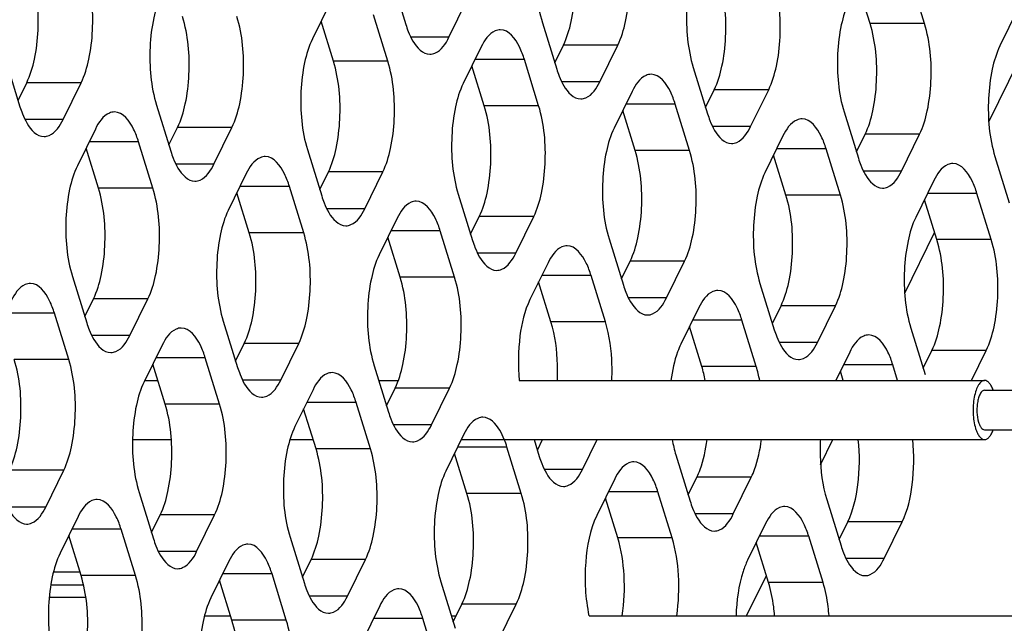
# Model space of a CAD drawing. Header units: millimetres. Extents: x 0 to 420, y 0 to 297.
# Tile 45 of 180: x 203.94 to 211.44, y 51.44 to 56.03. Entities that reach past the tile are written whole.
import ezdxf

# ---------------------------------------------------------------- set-up
doc = ezdxf.new("R2010")
doc.units = ezdxf.units.MM
doc.header["$LTSCALE"] = 23.1
doc.layers.get('0').update_dxf_attribs({"linetype": 'CONTINUOUS'})
doc.layers.add('ASSI', color=7, linetype='CONTINUOUS')

msp = doc.modelspace()

# ---------------------------------------------------------------- linework, layer by layer
at = {"color": 7, "linetype": 'CONTINUOUS'}
msp.add_line((204.396878, 51.826003), (204.193879, 51.826003), dxfattribs=at)
at = {"color": 9, "linetype": 'CONTINUOUS'}
for p, q in [((204.423452, 51.7285), (204.174078, 51.7285)), ((204.162642, 51.635258), (204.440875, 51.635258))]:
    msp.add_line(p, q, dxfattribs=at)
at = {"layer": 'ASSI', "color": 7, "linetype": 'CONTINUOUS'}
for p, q in [((206.769305, 56.348975), (206.878235, 55.996478)), ((210.828336, 56.003318), (210.719406, 56.355815)), ((210.413858, 56.003318), (210.319842, 56.307554)), ((206.303772, 56.166281), (206.166503, 55.886556)), ((207.2065, 55.899448), (207.343769, 56.179172)), ((211.540068, 56.113239), (211.402799, 55.833515)), ((206.326489, 55.716754), (206.232473, 56.020989)), ((206.740966, 55.716754), (206.632036, 56.069251)), ((207.918233, 56.00937), (208.027162, 55.656872)), ((207.452699, 55.826675), (207.31543, 55.546951)), ((208.012248, 55.705134), (208.078219, 55.839567)), ((208.355427, 55.559842), (208.492696, 55.839567)), ((203.830863, 55.722805), (203.939793, 55.370308)), ((207.889894, 55.377148), (207.780964, 55.729645)), ((211.318518, 55.255771), (211.545753, 55.718829)), ((207.475416, 55.377148), (207.3814, 55.681384)), ((209.06716, 55.669764), (209.17609, 55.317267)), ((203.924879, 55.41857), (203.990849, 55.553003)), ((204.268058, 55.273278), (204.405327, 55.553003)), ((209.161176, 55.365528), (209.227146, 55.499961)), ((209.504354, 55.220237), (209.641623, 55.499961)), ((208.601626, 55.48707), (208.464357, 55.207345)), ((204.97979, 55.3832), (205.08872, 55.030703)), ((208.624343, 55.037542), (208.530327, 55.341778)), ((209.038821, 55.037542), (208.929891, 55.39004)), ((210.216087, 55.330158), (210.325017, 54.977661)), ((204.514256, 55.200505), (204.376988, 54.920781)), ((205.073806, 55.078964), (205.139776, 55.213397)), ((205.416985, 54.933673), (205.554254, 55.213397)), ((209.750553, 55.147464), (209.613284, 54.86774)), ((210.310103, 55.025923), (210.376073, 55.160356)), ((210.653282, 54.880631), (210.790551, 55.160356)), ((204.536974, 54.750978), (204.442958, 55.055214)), ((204.951451, 54.750978), (204.842521, 55.103475)), ((206.128717, 55.043594), (206.237647, 54.691097)), ((210.187748, 54.697937), (210.078818, 55.050434)), ((209.77327, 54.697937), (209.679254, 55.002173)), ((211.365014, 54.990553), (211.473944, 54.638056)), ((205.663184, 54.8609), (205.525915, 54.581175)), ((206.222733, 54.739358), (206.288704, 54.873791)), ((206.565912, 54.594067), (206.703181, 54.873791)), ((206.100378, 54.411373), (205.991449, 54.76387)), ((210.89948, 54.807859), (210.762212, 54.528134)), ((205.685901, 54.411373), (205.591885, 54.715608)), ((207.277645, 54.703989), (207.386574, 54.351492)), ((211.336675, 54.358331), (211.227745, 54.710828)), ((210.922198, 54.358331), (210.828182, 54.662567)), ((206.812111, 54.521294), (206.674842, 54.24157)), ((207.371661, 54.399753), (207.437631, 54.534186)), ((207.714839, 54.254461), (207.852108, 54.534186)), ((206.834828, 54.071767), (206.740812, 54.376003)), ((207.249306, 54.071767), (207.140376, 54.424264)), ((208.426572, 54.364383), (208.535502, 54.011886)), ((210.67793, 53.95039), (210.905165, 54.413448)), ((207.961038, 54.181689), (207.823769, 53.901964)), ((208.520588, 54.060147), (208.586558, 54.19458)), ((208.863767, 53.914856), (209.001035, 54.19458)), ((204.339202, 54.077819), (204.448132, 53.725322)), ((208.398233, 53.732161), (208.289303, 54.084659)), ((207.983755, 53.732161), (207.889739, 54.036397)), ((209.575499, 54.024777), (209.684429, 53.67228)), ((204.433218, 53.773583), (204.499188, 53.908016)), ((204.776397, 53.628292), (204.913666, 53.908016)), ((209.109965, 53.842083), (208.972696, 53.562359)), ((209.669515, 53.720542), (209.735485, 53.854975)), ((210.012694, 53.57525), (210.149963, 53.854975)), ((204.310863, 53.445597), (204.201933, 53.798094)), ((205.488129, 53.738213), (205.597059, 53.385716)), ((209.132683, 53.392556), (209.038667, 53.696792)), ((209.54716, 53.392556), (209.43823, 53.745053)), ((210.724426, 53.685172), (210.833356, 53.332675)), ((205.022596, 53.555519), (204.885327, 53.275794)), ((205.582145, 53.433977), (205.648116, 53.568411)), ((205.925324, 53.288686), (206.062593, 53.568411)), ((210.258892, 53.502478), (210.152817, 53.286318)), ((210.818442, 53.380936), (210.884412, 53.515369)), ((211.186488, 53.286318), (211.29889, 53.515369)), ((205.045313, 53.105992), (204.951297, 53.410228)), ((205.45979, 53.105992), (205.350861, 53.458489)), ((206.637057, 53.398608), (206.745987, 53.046111)), ((210.623971, 53.286318), (210.587157, 53.405447)), ((210.209494, 53.286318), (210.187594, 53.357186)), ((204.890491, 53.286318), (204.989588, 53.286318)), ((206.671757, 53.286318), (206.821021, 53.286318)), ((207.742473, 53.286318), (211.286037, 53.286318)), ((206.171523, 53.215913), (206.034254, 52.936189)), ((206.731073, 53.094372), (206.797043, 53.228805)), ((207.074251, 52.94908), (207.21152, 53.228805)), ((211.286037, 53.211318), (212.667629, 53.211318)), ((206.608718, 52.766386), (206.499788, 53.118883)), ((206.19424, 52.766386), (206.100224, 53.070622)), ((207.32045, 52.876308), (207.183181, 52.596583)), ((211.286037, 52.911318), (212.667629, 52.911318)), ((204.797375, 52.836318), (205.09216, 52.836318)), ((205.995901, 52.836318), (206.17263, 52.836318)), ((207.300826, 52.836318), (211.286037, 52.836318)), ((207.854799, 52.836318), (207.894914, 52.706505)), ((207.88, 52.754766), (207.920019, 52.836318)), ((208.223179, 52.609475), (208.334497, 52.836318)), ((210.037342, 52.645009), (210.131222, 52.836318)), ((207.343167, 52.426781), (207.249151, 52.731016)), ((207.757645, 52.426781), (207.648715, 52.779278)), ((208.934911, 52.719397), (209.043841, 52.366899)), ((204.135809, 52.322911), (204.273078, 52.602635)), ((208.469377, 52.536702), (208.332108, 52.256978)), ((209.028927, 52.415161), (209.094897, 52.549594)), ((209.372106, 52.269869), (209.509375, 52.549594)), ((204.847542, 52.432832), (204.956471, 52.080335)), ((208.906572, 52.087175), (208.797642, 52.439672)), ((208.492095, 52.087175), (208.398079, 52.391411)), ((210.083838, 52.379791), (210.192768, 52.027294)), ((204.382008, 52.250138), (204.244739, 51.970414)), ((204.941558, 52.128597), (205.007528, 52.26303)), ((205.284736, 51.983305), (205.422005, 52.26303)), ((209.618305, 52.197097), (209.481036, 51.917372)), ((210.177854, 52.075555), (210.243824, 52.209988)), ((210.521033, 51.930264), (210.658302, 52.209988)), ((204.819203, 51.800611), (204.710273, 52.153108)), ((204.404725, 51.800611), (204.310709, 52.104847)), ((205.996469, 52.093227), (206.105399, 51.74073)), ((209.641022, 51.747569), (209.547006, 52.051805)), ((210.055499, 51.747569), (209.946569, 52.100067)), ((205.530935, 51.910532), (205.393666, 51.630808)), ((206.090485, 51.788991), (206.156455, 51.923424)), ((206.433664, 51.6437), (206.570932, 51.923424)), ((205.553652, 51.461005), (205.459636, 51.765241)), ((205.96813, 51.461005), (205.8592, 51.813502)), ((207.145396, 51.753621), (207.254326, 51.401124)), ((209.473309, 51.495632), (209.623989, 51.802686)), ((206.679862, 51.570927), (206.542593, 51.291202)), ((207.239412, 51.449385), (207.305382, 51.583818)), ((207.582591, 51.304094), (207.71986, 51.583818)), ((205.345107, 51.495632), (205.542952, 51.495632)), ((207.117057, 51.1214), (207.008127, 51.473897)), ((207.225121, 51.495632), (207.262107, 51.495632)), ((208.273508, 51.495632), (211.839401, 51.495632))]:
    msp.add_line(p, q, dxfattribs=at)
at = {"layer": 'ASSI', "color": 9, "linetype": 'CONTINUOUS'}
for p, q in [((210.828336, 56.003318), (210.413858, 56.003318)), ((207.2065, 55.899448), (206.916362, 55.899448)), ((208.492696, 55.839567), (208.078219, 55.839567)), ((206.740966, 55.716754), (206.326489, 55.716754)), ((207.780964, 55.729645), (207.405083, 55.729645)), ((204.405327, 55.553003), (203.990849, 55.553003)), ((208.355427, 55.559842), (208.06529, 55.559842)), ((209.641623, 55.499961), (209.227146, 55.499961)), ((207.889894, 55.377148), (207.475416, 55.377148)), ((208.929891, 55.39004), (208.55401, 55.39004)), ((204.268058, 55.273278), (203.97792, 55.273278)), ((205.554254, 55.213397), (205.139776, 55.213397)), ((209.504354, 55.220237), (209.214217, 55.220237)), ((210.790551, 55.160356), (210.376073, 55.160356)), ((204.842521, 55.103475), (204.466641, 55.103475)), ((210.078818, 55.050434), (209.702938, 55.050434)), ((209.038821, 55.037542), (208.624343, 55.037542)), ((205.416985, 54.933673), (205.126847, 54.933673)), ((206.703181, 54.873791), (206.288704, 54.873791)), ((210.653282, 54.880631), (210.363144, 54.880631)), ((204.951451, 54.750978), (204.536974, 54.750978)), ((205.991449, 54.76387), (205.615568, 54.76387)), ((210.187748, 54.697937), (209.77327, 54.697937)), ((211.227745, 54.710828), (210.851865, 54.710828)), ((206.565912, 54.594067), (206.275774, 54.594067)), ((207.852108, 54.534186), (207.437631, 54.534186)), ((206.100378, 54.411373), (205.685901, 54.411373)), ((207.140376, 54.424264), (206.764495, 54.424264)), ((211.336675, 54.358331), (210.922198, 54.358331)), ((207.714839, 54.254461), (207.424702, 54.254461)), ((209.001035, 54.19458), (208.586558, 54.19458)), ((207.249306, 54.071767), (206.834828, 54.071767)), ((208.289303, 54.084659), (207.913423, 54.084659)), ((208.863767, 53.914856), (208.573629, 53.914856)), ((204.913666, 53.908016), (204.499188, 53.908016)), ((210.149963, 53.854975), (209.735485, 53.854975)), ((204.201933, 53.798094), (203.826053, 53.798094)), ((208.398233, 53.732161), (207.983755, 53.732161)), ((209.43823, 53.745053), (209.06235, 53.745053)), ((204.776397, 53.628292), (204.486259, 53.628292)), ((206.062593, 53.568411), (205.648116, 53.568411)), ((210.012694, 53.57525), (209.722556, 53.57525)), ((211.29889, 53.515369), (210.884412, 53.515369)), ((204.310863, 53.445597), (203.896386, 53.445597)), ((205.350861, 53.458489), (204.97498, 53.458489)), ((209.54716, 53.392556), (209.132683, 53.392556)), ((210.587157, 53.405447), (210.211277, 53.405447)), ((205.925324, 53.288686), (205.635186, 53.288686)), ((207.21152, 53.228805), (206.797043, 53.228805)), ((205.45979, 53.105992), (205.045313, 53.105992)), ((206.499788, 53.118883), (206.123907, 53.118883)), ((207.074251, 52.94908), (206.784114, 52.94908)), ((206.608718, 52.766386), (206.19424, 52.766386)), ((207.648715, 52.779278), (207.272835, 52.779278)), ((204.273078, 52.602635), (203.858601, 52.602635)), ((208.223179, 52.609475), (207.933041, 52.609475)), ((209.509375, 52.549594), (209.094897, 52.549594)), ((207.757645, 52.426781), (207.343167, 52.426781)), ((208.797642, 52.439672), (208.421762, 52.439672)), ((204.135809, 52.322911), (203.845671, 52.322911)), ((209.372106, 52.269869), (209.081968, 52.269869)), ((205.422005, 52.26303), (205.007528, 52.26303)), ((210.658302, 52.209988), (210.243824, 52.209988)), ((204.710273, 52.153108), (204.334392, 52.153108)), ((208.906572, 52.087175), (208.492095, 52.087175)), ((209.946569, 52.100067), (209.570689, 52.100067)), ((205.284736, 51.983305), (204.994599, 51.983305)), ((206.570932, 51.923424), (206.156455, 51.923424)), ((210.521033, 51.930264), (210.230895, 51.930264)), ((204.819203, 51.800611), (204.404725, 51.800611)), ((205.8592, 51.813502), (205.48332, 51.813502)), ((210.055499, 51.747569), (209.641022, 51.747569)), ((206.433664, 51.6437), (206.143526, 51.6437)), ((207.71986, 51.583818), (207.305382, 51.583818)), ((205.96813, 51.461005), (205.553652, 51.461005)), ((207.008127, 51.473897), (206.632247, 51.473897))]:
    msp.add_line(p, q, dxfattribs=at)
at = {"layer": 'ASSI', "color": 7, "linetype": 'CONTINUOUS'}
for centre in [(207.597482, 56.217682), (208.746409, 55.878076), (204.659039, 55.591512), (209.895336, 55.538471), (205.807966, 55.251907), (211.044263, 55.198865), (206.956894, 54.912301), (208.105821, 54.572695), (209.254748, 54.23309), (205.167379, 53.946526), (210.403675, 53.893484), (206.316306, 53.60692), (207.465233, 53.267314), (208.61416, 52.927709), (209.763087, 52.588103), (205.675718, 52.301539), (210.912015, 52.248498), (206.824645, 51.961934)]:
    msp.add_arc(centre, 0.752494, 197.0952528, 201.3642162, dxfattribs=at)
for points, knots in [([(207.956018, 56.852332), (207.928408, 56.796068), (207.888454, 56.66263), (207.855791, 56.378975), (207.874507, 56.150865), (207.918233, 56.00937)], [0, 0, 0, 0, 0.21941541, 0.48151876, 1, 1, 1, 1]), ([(208.078219, 55.839567), (208.105829, 55.895831), (208.145782, 56.029269), (208.178445, 56.312924), (208.159729, 56.541033), (208.116004, 56.682529)], [0, 0, 0, 0, 0.21941541, 0.48151876, 1, 1, 1, 1]), ([(208.492696, 55.839567), (208.520306, 55.895831), (208.56026, 56.029269), (208.592923, 56.312924), (208.574207, 56.541033), (208.530481, 56.682529)], [0, 0, 0, 0, 0.21941541, 0.48151876, 1, 1, 1, 1]), ([(209.104945, 56.512726), (209.077335, 56.456462), (209.037381, 56.323024), (209.004718, 56.039369), (209.023434, 55.81126), (209.06716, 55.669764)], [0, 0, 0, 0, 0.21941541, 0.48151876, 1, 1, 1, 1]), ([(203.990849, 55.553003), (204.018459, 55.609266), (204.058413, 55.742705), (204.091076, 56.02636), (204.07236, 56.254469), (204.028634, 56.395965)], [0, 0, 0, 0, 0.21941541, 0.48151876, 1, 1, 1, 1]), ([(204.405327, 55.553003), (204.432937, 55.609266), (204.47289, 55.742705), (204.505553, 56.02636), (204.486837, 56.254469), (204.443112, 56.395965)], [0, 0, 0, 0, 0.21941541, 0.48151876, 1, 1, 1, 1]), ([(209.227146, 55.499961), (209.254756, 55.556225), (209.29471, 55.689663), (209.327372, 55.973318), (209.308657, 56.201428), (209.264931, 56.342923)], [0, 0, 0, 0, 0.21941541, 0.48151876, 1, 1, 1, 1]), ([(209.641623, 55.499961), (209.669234, 55.556225), (209.709187, 55.689663), (209.74185, 55.973318), (209.723134, 56.201428), (209.679409, 56.342923)], [0, 0, 0, 0, 0.21941541, 0.48151876, 1, 1, 1, 1]), ([(205.017576, 56.226162), (204.989965, 56.169898), (204.950012, 56.03646), (204.917349, 55.752805), (204.936065, 55.524695), (204.97979, 55.3832)], [0, 0, 0, 0, 0.21941541, 0.48151876, 1, 1, 1, 1]), ([(210.253872, 56.173121), (210.226262, 56.116857), (210.186309, 55.983419), (210.153646, 55.699764), (210.172361, 55.471654), (210.216087, 55.330158)], [0, 0, 0, 0, 0.21941541, 0.48151876, 1, 1, 1, 1]), ([(205.139776, 55.213397), (205.167387, 55.269661), (205.20734, 55.403099), (205.240003, 55.686754), (205.221287, 55.914864), (205.177562, 56.056359)], [0, 0, 0, 0, 0.21941541, 0.48151876, 1, 1, 1, 1]), ([(205.554254, 55.213397), (205.581864, 55.269661), (205.621818, 55.403099), (205.65448, 55.686754), (205.635765, 55.914864), (205.592039, 56.056359)], [0, 0, 0, 0, 0.21941541, 0.48151876, 1, 1, 1, 1]), ([(206.896697, 55.943552), (206.906697, 55.91809), (206.938571, 55.846218), (207.00687, 55.769449), (207.061363, 55.769453)], [0, 0, 0, 0, 0.33421878, 1, 1, 1, 1]), ([(207.597835, 55.95667), (207.584547, 55.956669), (207.517086, 55.940207), (207.4764, 55.874973), (207.452699, 55.826675)], [0, 0, 0, 0, 0.19807466, 1, 1, 1, 1]), ([(207.780964, 55.729645), (207.77089, 55.762245), (207.739029, 55.851174), (207.663379, 55.956675), (207.597835, 55.95667)], [0, 0, 0, 0, 0.34235998, 1, 1, 1, 1]), ([(210.376073, 55.160356), (210.403683, 55.216619), (210.443637, 55.350058), (210.4763, 55.633713), (210.457584, 55.861822), (210.413858, 56.003318)], [0, 0, 0, 0, 0.21941541, 0.48151876, 1, 1, 1, 1]), ([(210.790551, 55.160356), (210.818161, 55.216619), (210.858114, 55.350058), (210.890777, 55.633713), (210.872061, 55.861822), (210.828336, 56.003318)], [0, 0, 0, 0, 0.21941541, 0.48151876, 1, 1, 1, 1]), ([(206.166503, 55.886556), (206.138892, 55.830293), (206.098939, 55.696854), (206.066276, 55.413199), (206.084992, 55.18509), (206.128717, 55.043594)], [0, 0, 0, 0, 0.21941541, 0.48151876, 1, 1, 1, 1]), ([(207.061363, 55.769453), (207.074652, 55.769454), (207.142113, 55.785916), (207.182799, 55.85115), (207.2065, 55.899448)], [0, 0, 0, 0, 0.19807466, 1, 1, 1, 1]), ([(211.402799, 55.833515), (211.375189, 55.777251), (211.335236, 55.643813), (211.302573, 55.360158), (211.321289, 55.132048), (211.365014, 54.990553)], [0, 0, 0, 0, 0.21941541, 0.48151876, 1, 1, 1, 1]), ([(206.288704, 54.873791), (206.316314, 54.930055), (206.356267, 55.063493), (206.38893, 55.347148), (206.370214, 55.575258), (206.326489, 55.716754)], [0, 0, 0, 0, 0.21941541, 0.48151876, 1, 1, 1, 1]), ([(206.703181, 54.873791), (206.730791, 54.930055), (206.770745, 55.063493), (206.803408, 55.347148), (206.784692, 55.575258), (206.740966, 55.716754)], [0, 0, 0, 0, 0.21941541, 0.48151876, 1, 1, 1, 1]), ([(208.045624, 55.603947), (208.055624, 55.578484), (208.087498, 55.506612), (208.155797, 55.429843), (208.210291, 55.429847)], [0, 0, 0, 0, 0.33421878, 1, 1, 1, 1]), ([(208.746763, 55.617065), (208.733474, 55.617064), (208.666013, 55.600601), (208.625327, 55.535367), (208.601626, 55.48707)], [0, 0, 0, 0, 0.19807466, 1, 1, 1, 1]), ([(208.929891, 55.39004), (208.919817, 55.42264), (208.887956, 55.511568), (208.812306, 55.617069), (208.746763, 55.617065)], [0, 0, 0, 0, 0.34235998, 1, 1, 1, 1]), ([(207.31543, 55.546951), (207.28782, 55.490687), (207.247866, 55.357249), (207.215203, 55.073594), (207.233919, 54.845484), (207.277645, 54.703989)], [0, 0, 0, 0, 0.21941541, 0.48151876, 1, 1, 1, 1]), ([(208.210291, 55.429847), (208.223579, 55.429848), (208.29104, 55.446311), (208.331726, 55.511545), (208.355427, 55.559842)], [0, 0, 0, 0, 0.19807466, 1, 1, 1, 1]), ([(207.437631, 54.534186), (207.465241, 54.59045), (207.505194, 54.723888), (207.537857, 55.007543), (207.519142, 55.235652), (207.475416, 55.377148)], [0, 0, 0, 0, 0.21941541, 0.48151876, 1, 1, 1, 1]), ([(207.852108, 54.534186), (207.879718, 54.59045), (207.919672, 54.723888), (207.952335, 55.007543), (207.933619, 55.235652), (207.889894, 55.377148)], [0, 0, 0, 0, 0.21941541, 0.48151876, 1, 1, 1, 1]), ([(203.958254, 55.317382), (203.968255, 55.29192), (204.000128, 55.220048), (204.068427, 55.143279), (204.122921, 55.143283)], [0, 0, 0, 0, 0.33421878, 1, 1, 1, 1]), ([(204.122921, 55.143283), (204.13621, 55.143284), (204.20367, 55.159746), (204.244357, 55.224981), (204.268058, 55.273278)], [0, 0, 0, 0, 0.19807466, 1, 1, 1, 1]), ([(204.659393, 55.330501), (204.646105, 55.3305), (204.578644, 55.314037), (204.537957, 55.248803), (204.514256, 55.200505)], [0, 0, 0, 0, 0.19807466, 1, 1, 1, 1]), ([(204.842521, 55.103475), (204.832447, 55.136075), (204.800587, 55.225004), (204.724936, 55.330505), (204.659393, 55.330501)], [0, 0, 0, 0, 0.34235998, 1, 1, 1, 1]), ([(209.194551, 55.264341), (209.204552, 55.238879), (209.236425, 55.167007), (209.304724, 55.090238), (209.359218, 55.090242)], [0, 0, 0, 0, 0.33421878, 1, 1, 1, 1]), ([(209.89569, 55.277459), (209.882401, 55.277458), (209.814941, 55.260996), (209.774254, 55.195762), (209.750553, 55.147464)], [0, 0, 0, 0, 0.19807466, 1, 1, 1, 1]), ([(210.078818, 55.050434), (210.068744, 55.083034), (210.036883, 55.171963), (209.961233, 55.277464), (209.89569, 55.277459)], [0, 0, 0, 0, 0.34235998, 1, 1, 1, 1]), ([(208.464357, 55.207345), (208.436747, 55.151081), (208.396793, 55.017643), (208.364131, 54.733988), (208.382846, 54.505879), (208.426572, 54.364383)], [0, 0, 0, 0, 0.21941541, 0.48151876, 1, 1, 1, 1]), ([(209.359218, 55.090242), (209.372506, 55.090243), (209.439967, 55.106705), (209.480653, 55.171939), (209.504354, 55.220237)], [0, 0, 0, 0, 0.19807466, 1, 1, 1, 1]), ([(205.107182, 54.977777), (205.117182, 54.952315), (205.149056, 54.880442), (205.217355, 54.803674), (205.271848, 54.803677)], [0, 0, 0, 0, 0.33421878, 1, 1, 1, 1]), ([(205.80832, 54.990895), (205.795032, 54.990894), (205.727571, 54.974432), (205.686885, 54.909197), (205.663184, 54.8609)], [0, 0, 0, 0, 0.19807466, 1, 1, 1, 1]), ([(205.991449, 54.76387), (205.981374, 54.79647), (205.949514, 54.885398), (205.873864, 54.9909), (205.80832, 54.990895)], [0, 0, 0, 0, 0.34235998, 1, 1, 1, 1]), ([(208.586558, 54.19458), (208.614168, 54.250844), (208.654122, 54.384282), (208.686785, 54.667937), (208.668069, 54.896047), (208.624343, 55.037542)], [0, 0, 0, 0, 0.21941541, 0.48151876, 1, 1, 1, 1]), ([(209.001035, 54.19458), (209.028646, 54.250844), (209.068599, 54.384282), (209.101262, 54.667937), (209.082546, 54.896047), (209.038821, 55.037542)], [0, 0, 0, 0, 0.21941541, 0.48151876, 1, 1, 1, 1]), ([(204.376988, 54.920781), (204.349377, 54.864517), (204.309424, 54.731079), (204.276761, 54.447424), (204.295477, 54.219314), (204.339202, 54.077819)], [0, 0, 0, 0, 0.21941541, 0.48151876, 1, 1, 1, 1]), ([(205.271848, 54.803677), (205.285137, 54.803678), (205.352597, 54.820141), (205.393284, 54.885375), (205.416985, 54.933673)], [0, 0, 0, 0, 0.19807466, 1, 1, 1, 1]), ([(210.343478, 54.924735), (210.353479, 54.899273), (210.385352, 54.827401), (210.453651, 54.750632), (210.508145, 54.750636)], [0, 0, 0, 0, 0.33421878, 1, 1, 1, 1]), ([(211.044617, 54.937854), (211.031329, 54.937853), (210.963868, 54.92139), (210.923181, 54.856156), (210.89948, 54.807859)], [0, 0, 0, 0, 0.19807466, 1, 1, 1, 1]), ([(211.227745, 54.710828), (211.217671, 54.743428), (211.185811, 54.832357), (211.11016, 54.937858), (211.044617, 54.937854)], [0, 0, 0, 0, 0.34235998, 1, 1, 1, 1]), ([(209.613284, 54.86774), (209.585674, 54.811476), (209.545721, 54.678038), (209.513058, 54.394383), (209.531774, 54.166273), (209.575499, 54.024777)], [0, 0, 0, 0, 0.21941541, 0.48151876, 1, 1, 1, 1]), ([(210.508145, 54.750636), (210.521434, 54.750637), (210.588894, 54.767099), (210.629581, 54.832334), (210.653282, 54.880631)], [0, 0, 0, 0, 0.19807466, 1, 1, 1, 1]), ([(204.499188, 53.908016), (204.526799, 53.96428), (204.566752, 54.097718), (204.599415, 54.381373), (204.580699, 54.609483), (204.536974, 54.750978)], [0, 0, 0, 0, 0.21941541, 0.48151876, 1, 1, 1, 1]), ([(204.913666, 53.908016), (204.941276, 53.96428), (204.98123, 54.097718), (205.013892, 54.381373), (204.995177, 54.609483), (204.951451, 54.750978)], [0, 0, 0, 0, 0.21941541, 0.48151876, 1, 1, 1, 1]), ([(209.735485, 53.854975), (209.763095, 53.911238), (209.803049, 54.044677), (209.835712, 54.328332), (209.816996, 54.556441), (209.77327, 54.697937)], [0, 0, 0, 0, 0.21941541, 0.48151876, 1, 1, 1, 1]), ([(210.149963, 53.854975), (210.177573, 53.911238), (210.217526, 54.044677), (210.250189, 54.328332), (210.231473, 54.556441), (210.187748, 54.697937)], [0, 0, 0, 0, 0.21941541, 0.48151876, 1, 1, 1, 1]), ([(206.256109, 54.638171), (206.266109, 54.612709), (206.297983, 54.540837), (206.366282, 54.464068), (206.420776, 54.464072)], [0, 0, 0, 0, 0.33421878, 1, 1, 1, 1]), ([(206.420776, 54.464072), (206.434064, 54.464073), (206.501525, 54.480535), (206.542211, 54.545769), (206.565912, 54.594067)], [0, 0, 0, 0, 0.19807466, 1, 1, 1, 1]), ([(206.957247, 54.651289), (206.943959, 54.651288), (206.876498, 54.634826), (206.835812, 54.569592), (206.812111, 54.521294)], [0, 0, 0, 0, 0.19807466, 1, 1, 1, 1]), ([(207.140376, 54.424264), (207.130302, 54.456864), (207.098441, 54.545793), (207.022791, 54.651294), (206.957247, 54.651289)], [0, 0, 0, 0, 0.34235998, 1, 1, 1, 1]), ([(205.525915, 54.581175), (205.498305, 54.524912), (205.458351, 54.391474), (205.425688, 54.107819), (205.444404, 53.879709), (205.488129, 53.738213)], [0, 0, 0, 0, 0.21941541, 0.48151876, 1, 1, 1, 1]), ([(210.762212, 54.528134), (210.734601, 54.47187), (210.694648, 54.338432), (210.661985, 54.054777), (210.680701, 53.826668), (210.724426, 53.685172)], [0, 0, 0, 0, 0.21941541, 0.48151876, 1, 1, 1, 1]), ([(205.648116, 53.568411), (205.675726, 53.624674), (205.715679, 53.758112), (205.748342, 54.041767), (205.729626, 54.269877), (205.685901, 54.411373)], [0, 0, 0, 0, 0.21941541, 0.48151876, 1, 1, 1, 1]), ([(206.062593, 53.568411), (206.090203, 53.624674), (206.130157, 53.758112), (206.16282, 54.041767), (206.144104, 54.269877), (206.100378, 54.411373)], [0, 0, 0, 0, 0.21941541, 0.48151876, 1, 1, 1, 1]), ([(207.405036, 54.298566), (207.415036, 54.273104), (207.44691, 54.201231), (207.515209, 54.124462), (207.569703, 54.124466)], [0, 0, 0, 0, 0.33421878, 1, 1, 1, 1]), ([(208.106175, 54.311684), (208.092886, 54.311683), (208.025426, 54.29522), (207.984739, 54.229986), (207.961038, 54.181689)], [0, 0, 0, 0, 0.19807466, 1, 1, 1, 1]), ([(208.289303, 54.084659), (208.279229, 54.117259), (208.247368, 54.206187), (208.171718, 54.311689), (208.106175, 54.311684)], [0, 0, 0, 0, 0.34235998, 1, 1, 1, 1]), ([(210.884412, 53.515369), (210.912023, 53.571633), (210.951976, 53.705071), (210.984639, 53.988726), (210.965923, 54.216836), (210.922198, 54.358331)], [0, 0, 0, 0, 0.21941541, 0.48151876, 1, 1, 1, 1]), ([(211.29889, 53.515369), (211.3265, 53.571633), (211.366454, 53.705071), (211.399116, 53.988726), (211.380401, 54.216836), (211.336675, 54.358331)], [0, 0, 0, 0, 0.21941541, 0.48151876, 1, 1, 1, 1]), ([(206.674842, 54.24157), (206.647232, 54.185306), (206.607278, 54.051868), (206.574615, 53.768213), (206.593331, 53.540103), (206.637057, 53.398608)], [0, 0, 0, 0, 0.21941541, 0.48151876, 1, 1, 1, 1]), ([(207.569703, 54.124466), (207.582991, 54.124467), (207.650452, 54.14093), (207.691138, 54.206164), (207.714839, 54.254461)], [0, 0, 0, 0, 0.19807466, 1, 1, 1, 1]), ([(206.797043, 53.228805), (206.824653, 53.285069), (206.864607, 53.418507), (206.897269, 53.702162), (206.878554, 53.930271), (206.834828, 54.071767)], [0, 0, 0, 0, 0.21941541, 0.48151876, 1, 1, 1, 1]), ([(207.21152, 53.228805), (207.239131, 53.285069), (207.279084, 53.418507), (207.311747, 53.702162), (207.293031, 53.930271), (207.249306, 54.071767)], [0, 0, 0, 0, 0.21941541, 0.48151876, 1, 1, 1, 1]), ([(204.018805, 54.02512), (204.005517, 54.025119), (203.938056, 54.008656), (203.89737, 53.943422), (203.873669, 53.895125)], [0, 0, 0, 0, 0.19807466, 1, 1, 1, 1]), ([(204.201933, 53.798094), (204.191859, 53.830694), (204.159999, 53.919623), (204.084348, 54.025124), (204.018805, 54.02512)], [0, 0, 0, 0, 0.34235998, 1, 1, 1, 1]), ([(208.553963, 53.95896), (208.563964, 53.933498), (208.595837, 53.861626), (208.664136, 53.784857), (208.71863, 53.784861)], [0, 0, 0, 0, 0.33421878, 1, 1, 1, 1]), ([(208.71863, 53.784861), (208.731918, 53.784862), (208.799379, 53.801324), (208.840066, 53.866558), (208.863767, 53.914856)], [0, 0, 0, 0, 0.19807466, 1, 1, 1, 1]), ([(209.255102, 53.972078), (209.241813, 53.972077), (209.174353, 53.955615), (209.133666, 53.890381), (209.109965, 53.842083)], [0, 0, 0, 0, 0.19807466, 1, 1, 1, 1]), ([(209.43823, 53.745053), (209.428156, 53.777653), (209.396295, 53.866582), (209.320645, 53.972083), (209.255102, 53.972078)], [0, 0, 0, 0, 0.34235998, 1, 1, 1, 1]), ([(207.823769, 53.901964), (207.781574, 53.815979), (207.734773, 53.608218), (207.731402, 53.398595), (207.742353, 53.286241)], [0, 0, 0, 0, 0.45901215, 1, 1, 1, 1]), ([(208.032635, 53.286209), (208.03452, 53.325725), (208.035678, 53.475534), (208.016337, 53.626726), (207.983755, 53.732161)], [0, 0, 0, 0, 0.26388819, 1, 1, 1, 1]), ([(208.447113, 53.286209), (208.448998, 53.325725), (208.450155, 53.475534), (208.430815, 53.626726), (208.398233, 53.732161)], [0, 0, 0, 0, 0.26388819, 1, 1, 1, 1]), ([(204.466594, 53.672396), (204.476594, 53.646934), (204.508468, 53.575062), (204.576767, 53.498293), (204.63126, 53.498297)], [0, 0, 0, 0, 0.33421878, 1, 1, 1, 1]), ([(204.63126, 53.498297), (204.644549, 53.498297), (204.71201, 53.51476), (204.752696, 53.579994), (204.776397, 53.628292)], [0, 0, 0, 0, 0.19807466, 1, 1, 1, 1]), ([(205.167732, 53.685514), (205.154444, 53.685513), (205.086983, 53.669051), (205.046297, 53.603817), (205.022596, 53.555519)], [0, 0, 0, 0, 0.19807466, 1, 1, 1, 1]), ([(205.350861, 53.458489), (205.340786, 53.491089), (205.308926, 53.580017), (205.233276, 53.685519), (205.167732, 53.685514)], [0, 0, 0, 0, 0.34235998, 1, 1, 1, 1]), ([(209.70289, 53.619354), (209.712891, 53.593892), (209.744764, 53.52202), (209.813063, 53.445251), (209.867557, 53.445255)], [0, 0, 0, 0, 0.33421878, 1, 1, 1, 1]), ([(210.404029, 53.632473), (210.390741, 53.632472), (210.32328, 53.616009), (210.282593, 53.550775), (210.258892, 53.502478)], [0, 0, 0, 0, 0.19807466, 1, 1, 1, 1]), ([(210.587157, 53.405447), (210.577083, 53.438047), (210.545223, 53.526976), (210.469572, 53.632477), (210.404029, 53.632473)], [0, 0, 0, 0, 0.34235998, 1, 1, 1, 1]), ([(208.972696, 53.562359), (208.963492, 53.543602), (208.926692, 53.455222), (208.906729, 53.360619), (208.896866, 53.286599)], [0, 0, 0, 0, 0.21862507, 1, 1, 1, 1]), ([(209.867557, 53.445255), (209.880846, 53.445256), (209.948306, 53.461719), (209.988993, 53.526953), (210.012694, 53.57525)], [0, 0, 0, 0, 0.19807466, 1, 1, 1, 1]), ([(203.858601, 52.602635), (203.886211, 52.658899), (203.926164, 52.792337), (203.958827, 53.075992), (203.940111, 53.304102), (203.896386, 53.445597)], [0, 0, 0, 0, 0.21941541, 0.48151876, 1, 1, 1, 1]), ([(204.273078, 52.602635), (204.300688, 52.658899), (204.340642, 52.792337), (204.373305, 53.075992), (204.354589, 53.304102), (204.310863, 53.445597)], [0, 0, 0, 0, 0.21941541, 0.48151876, 1, 1, 1, 1]), ([(205.615521, 53.33279), (205.625521, 53.307328), (205.657395, 53.235456), (205.725694, 53.158687), (205.780188, 53.158691)], [0, 0, 0, 0, 0.33421878, 1, 1, 1, 1]), ([(206.31666, 53.345908), (206.303371, 53.345908), (206.23591, 53.329445), (206.195224, 53.264211), (206.171523, 53.215913)], [0, 0, 0, 0, 0.19807466, 1, 1, 1, 1]), ([(206.499788, 53.118883), (206.489714, 53.151483), (206.457853, 53.240412), (206.382203, 53.345913), (206.31666, 53.345908)], [0, 0, 0, 0, 0.34235998, 1, 1, 1, 1]), ([(204.885327, 53.275794), (204.857717, 53.219531), (204.817763, 53.086093), (204.7851, 52.802438), (204.803816, 52.574328), (204.847542, 52.432832)], [0, 0, 0, 0, 0.21941541, 0.48151876, 1, 1, 1, 1]), ([(205.780188, 53.158691), (205.793476, 53.158692), (205.860937, 53.175154), (205.901623, 53.240388), (205.925324, 53.288686)], [0, 0, 0, 0, 0.19807466, 1, 1, 1, 1]), ([(211.285999, 53.286316), (211.277408, 53.286313), (211.257667, 53.277745), (211.236217, 53.249533), (211.218405, 53.208841), (211.205587, 53.157257), (211.198495, 53.098522), (211.197685, 53.018629), (211.205935, 52.958565), (211.217403, 52.921455)], [0, 0, 0, 0, 0.0647607, 0.1502299, 0.26234429, 0.39790959, 0.54942597, 0.70721255, 1, 1, 1, 1]), ([(211.351262, 53.21155), (211.347472, 53.222387), (211.339383, 53.24184), (211.323866, 53.266035), (211.306274, 53.282102), (211.292304, 53.286318), (211.285999, 53.286316)], [0, 0, 0, 0, 0.32930497, 0.60164328, 0.81913164, 1, 1, 1, 1]), ([(211.286012, 53.211316), (211.27314, 53.211312), (211.254035, 53.191014), (211.241223, 53.159864), (211.232315, 53.125213), (211.227701, 53.086139), (211.227121, 53.032848), (211.232636, 52.992816), (211.240281, 52.968076)], [0, 0, 0, 0, 0.14622334, 0.25886633, 0.39507081, 0.54730157, 0.70583209, 1, 1, 1, 1]), ([(205.007528, 52.26303), (205.035138, 52.319293), (205.075091, 52.452731), (205.107754, 52.736386), (205.089038, 52.964496), (205.045313, 53.105992)], [0, 0, 0, 0, 0.21941541, 0.48151876, 1, 1, 1, 1]), ([(205.422005, 52.26303), (205.449615, 52.319293), (205.489569, 52.452731), (205.522232, 52.736386), (205.503516, 52.964496), (205.45979, 53.105992)], [0, 0, 0, 0, 0.21941541, 0.48151876, 1, 1, 1, 1]), ([(206.764448, 52.993185), (206.774449, 52.967723), (206.806322, 52.89585), (206.874621, 52.819081), (206.929115, 52.819085)], [0, 0, 0, 0, 0.33421878, 1, 1, 1, 1]), ([(206.929115, 52.819085), (206.942403, 52.819086), (207.009864, 52.835549), (207.05055, 52.900783), (207.074251, 52.94908)], [0, 0, 0, 0, 0.19807466, 1, 1, 1, 1]), ([(207.465587, 53.006303), (207.452298, 53.006302), (207.384838, 52.98984), (207.344151, 52.924605), (207.32045, 52.876308)], [0, 0, 0, 0, 0.19807466, 1, 1, 1, 1]), ([(207.628426, 52.836807), (207.618459, 52.861637), (207.586625, 52.931973), (207.519105, 53.006307), (207.465587, 53.006303)], [0, 0, 0, 0, 0.33330413, 1, 1, 1, 1]), ([(211.240281, 52.968076), (211.2428, 52.959926), (211.248436, 52.945208), (211.260692, 52.923449), (211.276239, 52.911315), (211.286063, 52.911319)], [0, 0, 0, 0, 0.33583909, 0.61324056, 1, 1, 1, 1]), ([(206.034254, 52.936189), (206.006644, 52.879925), (205.96669, 52.746487), (205.934028, 52.462832), (205.952743, 52.234722), (205.996469, 52.093227)], [0, 0, 0, 0, 0.21941541, 0.48151876, 1, 1, 1, 1]), ([(211.217403, 52.921455), (211.221181, 52.90923), (211.229398, 52.887249), (211.245543, 52.859754), (211.264113, 52.841298), (211.279289, 52.836317), (211.286076, 52.83632)], [0, 0, 0, 0, 0.33252868, 0.60719578, 0.82362236, 1, 1, 1, 1]), ([(211.286076, 52.83632), (211.29238, 52.836322), (211.306337, 52.840581), (211.323903, 52.856652), (211.339404, 52.880835), (211.347483, 52.90027), (211.351265, 52.911096)], [0, 0, 0, 0, 0.18091369, 0.39858187, 0.67085396, 1, 1, 1, 1]), ([(209.094897, 52.549594), (209.104423, 52.569006), (209.142418, 52.660793), (209.162488, 52.759136), (209.172112, 52.83607)], [0, 0, 0, 0, 0.21806987, 1, 1, 1, 1]), ([(209.509375, 52.549594), (209.518901, 52.569006), (209.556895, 52.660793), (209.576965, 52.759136), (209.586589, 52.83607)], [0, 0, 0, 0, 0.21806987, 1, 1, 1, 1]), ([(210.035505, 52.836418), (210.033294, 52.796041), (210.031195, 52.642705), (210.05047, 52.487772), (210.083838, 52.379791)], [0, 0, 0, 0, 0.26351312, 1, 1, 1, 1]), ([(210.243824, 52.209988), (210.28679, 52.297543), (210.333704, 52.509106), (210.336149, 52.722355), (210.324155, 52.836427)], [0, 0, 0, 0, 0.45954244, 1, 1, 1, 1]), ([(210.658302, 52.209988), (210.701267, 52.297543), (210.748181, 52.509106), (210.750626, 52.722355), (210.738633, 52.836427)], [0, 0, 0, 0, 0.45954244, 1, 1, 1, 1]), ([(206.156455, 51.923424), (206.184065, 51.979688), (206.224019, 52.113126), (206.256681, 52.396781), (206.237966, 52.624891), (206.19424, 52.766386)], [0, 0, 0, 0, 0.21941541, 0.48151876, 1, 1, 1, 1]), ([(206.570932, 51.923424), (206.598543, 51.979688), (206.638496, 52.113126), (206.671159, 52.396781), (206.652443, 52.624891), (206.608718, 52.766386)], [0, 0, 0, 0, 0.21941541, 0.48151876, 1, 1, 1, 1]), ([(207.913375, 52.653579), (207.923376, 52.628117), (207.955249, 52.556245), (208.023548, 52.479476), (208.078042, 52.47948)], [0, 0, 0, 0, 0.33421878, 1, 1, 1, 1]), ([(208.614514, 52.666697), (208.601225, 52.666696), (208.533765, 52.650234), (208.493078, 52.585), (208.469377, 52.536702)], [0, 0, 0, 0, 0.19807466, 1, 1, 1, 1]), ([(208.797642, 52.439672), (208.787568, 52.472272), (208.755708, 52.561201), (208.680057, 52.666702), (208.614514, 52.666697)], [0, 0, 0, 0, 0.34235998, 1, 1, 1, 1]), ([(207.183181, 52.596583), (207.155571, 52.54032), (207.115618, 52.406881), (207.082955, 52.123226), (207.101671, 51.895117), (207.145396, 51.753621)], [0, 0, 0, 0, 0.21941541, 0.48151876, 1, 1, 1, 1]), ([(208.078042, 52.47948), (208.09133, 52.479481), (208.158791, 52.495943), (208.199478, 52.561177), (208.223179, 52.609475)], [0, 0, 0, 0, 0.19807466, 1, 1, 1, 1]), ([(207.305382, 51.583818), (207.332992, 51.640082), (207.372946, 51.77352), (207.405609, 52.057175), (207.386893, 52.285285), (207.343167, 52.426781)], [0, 0, 0, 0, 0.21941541, 0.48151876, 1, 1, 1, 1]), ([(207.71986, 51.583818), (207.74747, 51.640082), (207.787423, 51.77352), (207.820086, 52.057175), (207.80137, 52.285285), (207.757645, 52.426781)], [0, 0, 0, 0, 0.21941541, 0.48151876, 1, 1, 1, 1]), ([(203.826006, 52.367015), (203.836006, 52.341553), (203.86788, 52.269681), (203.936179, 52.192912), (203.990673, 52.192916)], [0, 0, 0, 0, 0.33421878, 1, 1, 1, 1]), ([(204.527144, 52.380133), (204.513856, 52.380132), (204.446395, 52.36367), (204.405709, 52.298436), (204.382008, 52.250138)], [0, 0, 0, 0, 0.19807466, 1, 1, 1, 1]), ([(204.710273, 52.153108), (204.700199, 52.185708), (204.668338, 52.274637), (204.592688, 52.380138), (204.527144, 52.380133)], [0, 0, 0, 0, 0.34235998, 1, 1, 1, 1]), ([(203.990673, 52.192916), (204.003961, 52.192917), (204.071422, 52.209379), (204.112108, 52.274613), (204.135809, 52.322911)], [0, 0, 0, 0, 0.19807466, 1, 1, 1, 1]), ([(209.062302, 52.313974), (209.072303, 52.288511), (209.104176, 52.216639), (209.172476, 52.13987), (209.226969, 52.139874)], [0, 0, 0, 0, 0.33421878, 1, 1, 1, 1]), ([(209.226969, 52.139874), (209.240258, 52.139875), (209.307718, 52.156338), (209.348405, 52.221572), (209.372106, 52.269869)], [0, 0, 0, 0, 0.19807466, 1, 1, 1, 1]), ([(209.763441, 52.327092), (209.750153, 52.327091), (209.682692, 52.310628), (209.642006, 52.245394), (209.618305, 52.197097)], [0, 0, 0, 0, 0.19807466, 1, 1, 1, 1]), ([(209.946569, 52.100067), (209.936495, 52.132667), (209.904635, 52.221595), (209.828984, 52.327096), (209.763441, 52.327092)], [0, 0, 0, 0, 0.34235998, 1, 1, 1, 1]), ([(208.332108, 52.256978), (208.278818, 52.148384), (208.232626, 51.887993), (208.244291, 51.628596), (208.273203, 51.495197)], [0, 0, 0, 0, 0.46983771, 1, 1, 1, 1]), ([(205.676072, 52.040528), (205.662783, 52.040527), (205.595322, 52.024064), (205.554636, 51.95883), (205.530935, 51.910532)], [0, 0, 0, 0, 0.19807466, 1, 1, 1, 1]), ([(205.8592, 51.813502), (205.849126, 51.846102), (205.817265, 51.935031), (205.741615, 52.040532), (205.676072, 52.040528)], [0, 0, 0, 0, 0.34235998, 1, 1, 1, 1]), ([(208.526655, 51.49556), (208.542119, 51.59703), (208.54974, 51.796833), (208.520441, 51.995447), (208.492095, 52.087175)], [0, 0, 0, 0, 0.51669609, 1, 1, 1, 1]), ([(208.941132, 51.49556), (208.956597, 51.59703), (208.964217, 51.796833), (208.934918, 51.995447), (208.906572, 52.087175)], [0, 0, 0, 0, 0.51669609, 1, 1, 1, 1]), ([(204.244739, 51.970414), (204.217129, 51.91415), (204.177175, 51.780712), (204.144512, 51.497057), (204.163228, 51.268947), (204.206954, 51.127451)], [0, 0, 0, 0, 0.21941541, 0.48151876, 1, 1, 1, 1]), ([(204.974933, 52.027409), (204.984933, 52.001947), (205.016807, 51.930075), (205.085106, 51.853306), (205.1396, 51.85331)], [0, 0, 0, 0, 0.33421878, 1, 1, 1, 1]), ([(205.1396, 51.85331), (205.152888, 51.853311), (205.220349, 51.869773), (205.261035, 51.935008), (205.284736, 51.983305)], [0, 0, 0, 0, 0.19807466, 1, 1, 1, 1]), ([(210.21123, 51.974368), (210.22123, 51.948906), (210.253104, 51.877034), (210.321403, 51.800265), (210.375896, 51.800269)], [0, 0, 0, 0, 0.33421878, 1, 1, 1, 1]), ([(209.481036, 51.917372), (209.467495, 51.889779), (209.415585, 51.754778), (209.396968, 51.609047), (209.393393, 51.495678)], [0, 0, 0, 0, 0.21321234, 1, 1, 1, 1]), ([(210.375896, 51.800269), (210.389185, 51.80027), (210.456646, 51.816732), (210.497332, 51.881966), (210.521033, 51.930264)], [0, 0, 0, 0, 0.19807466, 1, 1, 1, 1]), ([(204.36694, 50.957649), (204.39455, 51.013912), (204.434504, 51.147351), (204.467166, 51.431006), (204.448451, 51.659115), (204.404725, 51.800611)], [0, 0, 0, 0, 0.21941541, 0.48151876, 1, 1, 1, 1]), ([(204.781417, 50.957649), (204.809027, 51.013912), (204.848981, 51.147351), (204.881644, 51.431006), (204.862928, 51.659115), (204.819203, 51.800611)], [0, 0, 0, 0, 0.21941541, 0.48151876, 1, 1, 1, 1]), ([(209.68683, 51.495822), (209.685014, 51.518432), (209.676177, 51.603337), (209.659534, 51.687665), (209.641022, 51.747569)], [0, 0, 0, 0, 0.26566381, 1, 1, 1, 1]), ([(210.101308, 51.495822), (210.099492, 51.518432), (210.090654, 51.603337), (210.074011, 51.687665), (210.055499, 51.747569)], [0, 0, 0, 0, 0.26566381, 1, 1, 1, 1]), ([(206.12386, 51.687804), (206.133861, 51.662342), (206.165734, 51.590469), (206.234033, 51.513701), (206.288527, 51.513704)], [0, 0, 0, 0, 0.33421878, 1, 1, 1, 1]), ([(206.824999, 51.700922), (206.81171, 51.700921), (206.74425, 51.684459), (206.703563, 51.619224), (206.679862, 51.570927)], [0, 0, 0, 0, 0.19807466, 1, 1, 1, 1]), ([(207.008127, 51.473897), (206.998053, 51.506497), (206.966192, 51.595425), (206.890542, 51.700927), (206.824999, 51.700922)], [0, 0, 0, 0, 0.34235998, 1, 1, 1, 1]), ([(205.393666, 51.630808), (205.366056, 51.574544), (205.326102, 51.441106), (205.29344, 51.157451), (205.312155, 50.929341), (205.355881, 50.787846)], [0, 0, 0, 0, 0.21941541, 0.48151876, 1, 1, 1, 1]), ([(206.288527, 51.513704), (206.301815, 51.513705), (206.369276, 51.530168), (206.409963, 51.595402), (206.433664, 51.6437)], [0, 0, 0, 0, 0.19807466, 1, 1, 1, 1]), ([(205.515867, 50.618043), (205.543477, 50.674307), (205.583431, 50.807745), (205.616094, 51.0914), (205.597378, 51.31951), (205.553652, 51.461005)], [0, 0, 0, 0, 0.21941541, 0.48151876, 1, 1, 1, 1]), ([(205.930344, 50.618043), (205.957955, 50.674307), (205.997908, 50.807745), (206.030571, 51.0914), (206.011855, 51.31951), (205.96813, 51.461005)], [0, 0, 0, 0, 0.21941541, 0.48151876, 1, 1, 1, 1])]:
    msp.add_open_spline(points, degree=3, knots=knots, dxfattribs=at)
for points in [[(209.158932, 53.286349), (209.152006, 53.322152), (209.14345, 53.357714), (209.132683, 53.392556)], [(209.57341, 53.286349), (209.566483, 53.322152), (209.557927, 53.357714), (209.54716, 53.392556)], [(207.648715, 52.779278), (207.642711, 52.798705), (207.636, 52.817936), (207.628426, 52.836807)], [(208.906679, 52.836103), (208.913928, 52.796741), (208.923094, 52.757636), (208.934911, 52.719397)]]:
    msp.add_open_spline(points, degree=3, dxfattribs=at)

doc.saveas('drawing.dxf')
